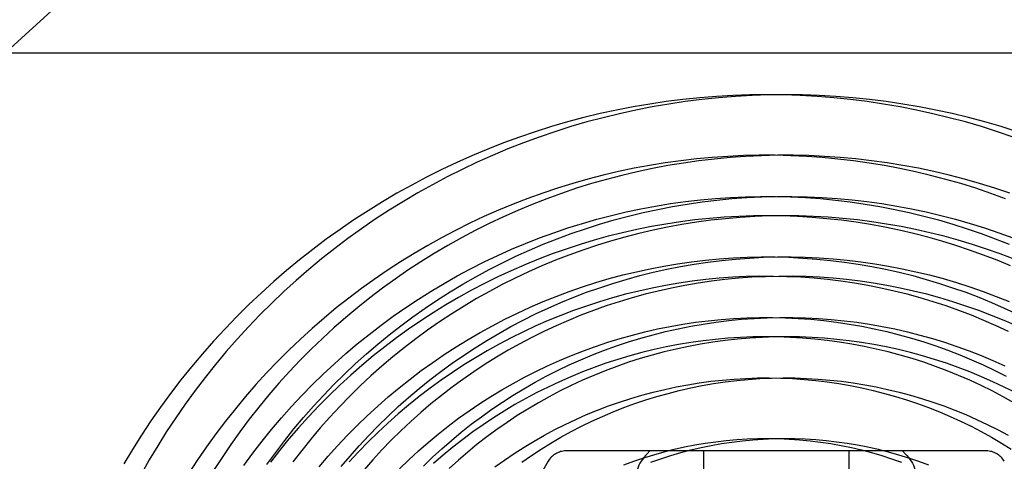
# Model space of a CAD drawing. Header units: inches. Extents: x 0 to 155, y 0 to 100.
# Tile 10 of 102: x 13.728 to 14.203, y 14.798 to 15.011. Entities that reach past the tile are written whole.
import ezdxf

# ---------------------------------------------------------------- set-up
doc = ezdxf.new("R2010")
doc.units = ezdxf.units.IN
doc.header["$LTSCALE"] = 8.5
doc.header["$MEASUREMENT"] = 0
doc.linetypes.add('HIDDEN', pattern=[0.2, 0.1, -0.1])
doc.layers.add('DEFAULT_2', color=8, linetype='HIDDEN')

msp = doc.modelspace()

# ---------------------------------------------------------------- linework, layer by layer
at = {"layer": 'DEFAULT_2', "color": 8, "linetype": 'HIDDEN'}
for p, q in [((13.41283, 14.99497), (14.77283, 14.99497)), ((14.19416, 14.80297), (13.99151, 14.80297)), ((14.03192, 14.80297), (14.03063, 14.80163)), ((14.05783, 14.80297), (14.05783, 14.43197)), ((14.12783, 14.80297), (14.12783, 14.43197)), ((14.15375, 14.80297), (14.15504, 14.80163)), ((13.98285, 14.79797), (13.88152, 14.62247))]:
    msp.add_line(p, q, dxfattribs=at)
for points in [[(14.20714, 14.95429), (14.19951, 14.95689), (14.19181, 14.95933), (14.18407, 14.96158), (14.17627, 14.96366), (14.16842, 14.96557), (14.16053, 14.9673), (14.15261, 14.96884), (14.14464, 14.97021), (14.13665, 14.9714), (14.12863, 14.97241), (14.12059, 14.97323), (14.11253, 14.97387), (14.10445, 14.97433), (14.09637, 14.97461), (14.08828, 14.9747), (14.08019, 14.97462), (14.0721, 14.97434), (14.06401, 14.97389), (14.05594, 14.97325), (14.04788, 14.97242), (14.03984, 14.97142), (14.03183, 14.97023), (14.02384, 14.96887), (14.01588, 14.96732), (14.00796, 14.96559), (14.00007, 14.96368), (13.99223, 14.96159), (13.98444, 14.95933), (13.9767, 14.95689), (13.96901, 14.95427), (13.96139, 14.95148), (13.95383, 14.94852), (13.94633, 14.94539), (13.93891, 14.94209), (13.93156, 14.93861), (13.92429, 14.93498), (13.9171, 14.93118), (13.91, 14.92721), (13.90299, 14.92309), (13.89607, 14.91881), (13.88925, 14.91437), (13.88253, 14.90978), (13.87591, 14.90503), (13.8694, 14.90014), (13.86301, 14.8951), (13.85672, 14.88992), (13.85056, 14.88459), (13.84451, 14.87912), (13.83859, 14.87352), (13.83279, 14.86779), (13.82713, 14.86192), (13.8216, 14.85592), (13.8162, 14.8498), (13.81094, 14.84356), (13.80583, 14.8372), (13.80085, 14.83073), (13.79603, 14.82414), (13.79135, 14.81745), (13.78682, 14.81065), (13.78245, 14.80374), (13.77823, 14.79674)], [(14.20897, 14.95689), (14.20123, 14.95933), (14.19344, 14.96159), (14.1856, 14.96368), (14.17771, 14.96559), (14.16979, 14.96732), (14.16183, 14.96887), (14.15384, 14.97023), (14.14583, 14.97142), (14.13779, 14.97242), (14.12973, 14.97325), (14.12166, 14.97389), (14.11357, 14.97434), (14.10548, 14.97462), (14.09739, 14.9747), (14.0893, 14.97461), (14.08121, 14.97433), (14.07314, 14.97387), (14.06508, 14.97323), (14.05704, 14.97241), (14.04902, 14.9714), (14.04102, 14.97021), (14.03306, 14.96884), (14.02513, 14.9673), (14.01725, 14.96557), (14.0094, 14.96366), (14.0016, 14.96158), (13.99385, 14.95933), (13.98616, 14.95689), (13.97853, 14.95429), (13.97096, 14.95151), (13.96345, 14.94856), (13.95602, 14.94545), (13.94866, 14.94216), (13.94138, 14.93871), (13.93418, 14.9351), (13.92706, 14.93133), (13.92004, 14.9274), (13.9131, 14.9233), (13.90626, 14.91906), (13.89953, 14.91466), (13.89289, 14.91011), (13.88636, 14.90541), (13.87995, 14.90057), (13.87364, 14.89558), (13.86745, 14.89045), (13.86138, 14.88518), (13.85544, 14.87978), (13.84961, 14.87425), (13.84392, 14.86859), (13.83836, 14.8628), (13.83293, 14.85688), (13.82764, 14.85085), (13.82249, 14.8447), (13.81748, 14.83843), (13.81262, 14.83206), (13.8079, 14.82557), (13.80333, 14.81899), (13.79891, 14.8123), (13.79465, 14.80551), (13.79055, 14.79863), (13.7866, 14.79167)], [(14.20341, 14.92459), (14.1963, 14.92717), (14.18913, 14.92959), (14.1819, 14.93184), (14.17463, 14.93392), (14.1673, 14.93583), (14.15993, 14.93758), (14.15252, 14.93915), (14.14508, 14.94055), (14.1376, 14.94178), (14.13009, 14.94284), (14.12256, 14.94372), (14.11501, 14.94443), (14.10744, 14.94496), (14.09987, 14.94532), (14.09228, 14.9455), (14.08469, 14.94551), (14.0771, 14.94534), (14.06951, 14.945), (14.06193, 14.94448), (14.05436, 14.94378), (14.04681, 14.94291), (14.03928, 14.94186), (14.03177, 14.94064), (14.0243, 14.93925), (14.01685, 14.93769), (14.00944, 14.93595), (14.00207, 14.93404), (13.99475, 14.93196), (13.98747, 14.92971), (13.98025, 14.92729), (13.97308, 14.92471), (13.96597, 14.92196), (13.95893, 14.91904), (13.95195, 14.91597), (13.94505, 14.91273), (13.93822, 14.90933), (13.93147, 14.90578), (13.9248, 14.90207), (13.91821, 14.8982), (13.91172, 14.89418), (13.90532, 14.89002), (13.89901, 14.8857), (13.89281, 14.88124), (13.88671, 14.87664), (13.88071, 14.87189), (13.87482, 14.86701), (13.86905, 14.86199), (13.8634, 14.85684), (13.85786, 14.85156), (13.85244, 14.84615), (13.84715, 14.84062), (13.84199, 14.83496), (13.83696, 14.82918), (13.83206, 14.82329), (13.82729, 14.81729), (13.82267, 14.81117), (13.81819, 14.80495), (13.81385, 14.79863), (13.80965, 14.79221)], [(14.20542, 14.92729), (14.19819, 14.92971), (14.19092, 14.93196), (14.18359, 14.93404), (14.17623, 14.93595), (14.16882, 14.93769), (14.16137, 14.93925), (14.15389, 14.94064), (14.14639, 14.94186), (14.13886, 14.94291), (14.13131, 14.94378), (14.12374, 14.94448), (14.11616, 14.945), (14.10857, 14.94534), (14.10098, 14.94551), (14.09339, 14.9455), (14.0858, 14.94532), (14.07822, 14.94496), (14.07066, 14.94443), (14.06311, 14.94372), (14.05557, 14.94284), (14.04807, 14.94178), (14.04059, 14.94055), (14.03314, 14.93915), (14.02574, 14.93758), (14.01837, 14.93583), (14.01104, 14.93392), (14.00376, 14.93184), (13.99654, 14.92959), (13.98937, 14.92717), (13.98226, 14.92459), (13.97521, 14.92185), (13.96824, 14.91894), (13.96133, 14.91587), (13.95449, 14.91265), (13.94774, 14.90927), (13.94107, 14.90573), (13.93448, 14.90204), (13.92798, 14.8982), (13.92157, 14.89422), (13.91526, 14.89008), (13.90905, 14.8858), (13.90294, 14.88138), (13.89694, 14.87682), (13.89104, 14.87212), (13.88526, 14.86729), (13.87959, 14.86233), (13.87404, 14.85724), (13.86861, 14.85202), (13.86331, 14.84668), (13.85813, 14.84122), (13.85308, 14.83564), (13.84816, 14.82995), (13.84338, 14.82414), (13.83874, 14.81823), (13.83423, 14.81221), (13.82987, 14.80609), (13.82565, 14.79988), (13.82158, 14.79357)], [(13.8361, 14.79596), (13.84044, 14.80186), (13.84492, 14.80765), (13.84953, 14.81334), (13.85427, 14.81892), (13.85913, 14.82438), (13.86412, 14.82972), (13.86924, 14.83495), (13.87447, 14.84005), (13.87983, 14.84503), (13.88529, 14.84988), (13.89087, 14.8546), (13.89655, 14.85918), (13.90234, 14.86363), (13.90823, 14.86795), (13.91422, 14.87212), (13.9203, 14.87614), (13.92647, 14.88003), (13.93273, 14.88377), (13.93908, 14.88735), (13.9455, 14.89079), (13.95201, 14.89407), (13.95858, 14.89721), (13.96523, 14.90018), (13.97194, 14.903), (13.97872, 14.90565), (13.98555, 14.90815), (13.99244, 14.91049), (13.99938, 14.91266), (14.00637, 14.91467), (14.0134, 14.91651), (14.02047, 14.91819), (14.02757, 14.9197), (14.03471, 14.92104), (14.04188, 14.92221), (14.04906, 14.92322), (14.05627, 14.92405), (14.0635, 14.92472), (14.07073, 14.92521), (14.07798, 14.92554), (14.08522, 14.9257), (14.09247, 14.92568), (14.09971, 14.92549), (14.10695, 14.92514), (14.11417, 14.92461), (14.12138, 14.92392), (14.12856, 14.92305), (14.13572, 14.92202), (14.14286, 14.92082), (14.14996, 14.91945), (14.15702, 14.91792), (14.16405, 14.91622), (14.17103, 14.91435), (14.17796, 14.91233), (14.18484, 14.91014), (14.19167, 14.90779), (14.19844, 14.90528), (14.20514, 14.90261)], [(13.85587, 14.80798), (13.86034, 14.81359), (13.86495, 14.81909), (13.86969, 14.82448), (13.87455, 14.82976), (13.87954, 14.83493), (13.88465, 14.83998), (13.88988, 14.8449), (13.89523, 14.84971), (13.90069, 14.85439), (13.90626, 14.85893), (13.91193, 14.86335), (13.91771, 14.86764), (13.9236, 14.87178), (13.92957, 14.87579), (13.93565, 14.87966), (13.94181, 14.88338), (13.94807, 14.88696), (13.9544, 14.89039), (13.96082, 14.89368), (13.96732, 14.89681), (13.97388, 14.89979), (13.98052, 14.90261), (13.98723, 14.90528), (13.994, 14.90779), (14.00082, 14.91014), (14.00771, 14.91233), (14.01464, 14.91435), (14.02162, 14.91622), (14.02865, 14.91792), (14.03571, 14.91945), (14.04281, 14.92082), (14.04995, 14.92202), (14.05711, 14.92305), (14.06429, 14.92392), (14.0715, 14.92461), (14.07872, 14.92514), (14.08595, 14.92549), (14.0932, 14.92568), (14.10044, 14.9257), (14.10769, 14.92554), (14.11494, 14.92521), (14.12217, 14.92472), (14.1294, 14.92405), (14.1366, 14.92322), (14.14379, 14.92221), (14.15096, 14.92104), (14.1581, 14.9197), (14.1652, 14.91819), (14.17227, 14.91651), (14.1793, 14.91467), (14.18629, 14.91266), (14.19323, 14.91049), (14.20012, 14.90815), (14.20695, 14.90565)], [(14.20581, 14.89218), (14.19931, 14.89488), (14.19273, 14.89743), (14.1861, 14.89983), (14.17941, 14.90206), (14.17267, 14.90414), (14.16588, 14.90606), (14.15904, 14.90782), (14.15217, 14.90942), (14.14525, 14.91085), (14.1383, 14.91212), (14.13132, 14.91322), (14.12431, 14.91416), (14.11729, 14.91493), (14.11024, 14.91554), (14.10318, 14.91597), (14.09611, 14.91625), (14.08903, 14.91635), (14.08195, 14.91629), (14.07487, 14.91605), (14.0678, 14.91565), (14.06073, 14.91509), (14.05368, 14.91435), (14.04665, 14.91345), (14.03964, 14.91238), (14.03266, 14.91115), (14.0257, 14.90975), (14.01878, 14.90819), (14.01189, 14.90646), (14.00504, 14.90457), (13.99824, 14.90252), (13.99149, 14.9003), (13.98479, 14.89793), (13.97815, 14.8954), (13.97156, 14.89271), (13.96504, 14.88987), (13.95859, 14.88687), (13.95221, 14.88372), (13.9459, 14.88041), (13.93967, 14.87696), (13.93353, 14.87336), (13.92746, 14.86962), (13.92149, 14.86573), (13.91561, 14.8617), (13.90982, 14.85754), (13.90413, 14.85323), (13.89855, 14.84879), (13.89307, 14.84422), (13.88769, 14.83952), (13.88243, 14.8347), (13.87728, 14.82974), (13.87225, 14.82467), (13.86734, 14.81948), (13.86255, 14.81417), (13.85789, 14.80875), (13.85335, 14.80322), (13.84895, 14.79758)], [(14.20752, 14.8954), (14.20088, 14.89793), (14.19418, 14.9003), (14.18743, 14.90252), (14.18063, 14.90457), (14.17378, 14.90646), (14.16689, 14.90819), (14.15997, 14.90975), (14.15301, 14.91115), (14.14603, 14.91238), (14.13902, 14.91345), (14.13198, 14.91435), (14.12493, 14.91509), (14.11787, 14.91565), (14.1108, 14.91605), (14.10372, 14.91629), (14.09664, 14.91635), (14.08956, 14.91625), (14.08249, 14.91597), (14.07543, 14.91554), (14.06838, 14.91493), (14.06135, 14.91416), (14.05435, 14.91322), (14.04737, 14.91212), (14.04042, 14.91085), (14.0335, 14.90942), (14.02662, 14.90782), (14.01979, 14.90606), (14.013, 14.90414), (14.00625, 14.90206), (13.99957, 14.89983), (13.99293, 14.89743), (13.98636, 14.89488), (13.97986, 14.89218), (13.97342, 14.88932), (13.96705, 14.88631), (13.96075, 14.88315), (13.95454, 14.87985), (13.94841, 14.8764), (13.94236, 14.8728), (13.9364, 14.86906), (13.93053, 14.86519), (13.92476, 14.86117), (13.91909, 14.85703), (13.91352, 14.85275), (13.90805, 14.84834), (13.90269, 14.8438), (13.89744, 14.83914), (13.89231, 14.83435), (13.88729, 14.82945), (13.88239, 14.82443), (13.87762, 14.8193), (13.87296, 14.81406), (13.86844, 14.8087), (13.86404, 14.80325), (13.85978, 14.79769)], [(13.87242, 14.79524), (13.87684, 14.80041), (13.88138, 14.80547), (13.88603, 14.81042), (13.89081, 14.81525), (13.89569, 14.81996), (13.90069, 14.82456), (13.9058, 14.82903), (13.911, 14.83338), (13.91632, 14.8376), (13.92172, 14.84169), (13.92723, 14.84565), (13.93282, 14.84947), (13.93851, 14.85316), (13.94428, 14.8567), (13.95013, 14.86011), (13.95606, 14.86337), (13.96207, 14.86649), (13.96814, 14.86947), (13.97429, 14.87229), (13.9805, 14.87497), (13.98677, 14.87749), (13.99309, 14.87986), (13.99947, 14.88208), (14.0059, 14.88415), (14.01238, 14.88605), (14.01889, 14.88781), (14.02545, 14.8894), (14.03204, 14.89083), (14.03866, 14.89211), (14.04531, 14.89322), (14.05198, 14.89418), (14.05867, 14.89497), (14.06538, 14.8956), (14.07209, 14.89607), (14.07882, 14.89638), (14.08554, 14.89652), (14.09227, 14.8965), (14.09899, 14.89632), (14.1057, 14.89598), (14.11241, 14.89548), (14.11909, 14.89482), (14.12576, 14.89399), (14.1324, 14.89301), (14.13901, 14.89186), (14.1456, 14.89056), (14.15214, 14.8891), (14.15865, 14.88748), (14.16512, 14.8857), (14.17154, 14.88377), (14.1779, 14.88169), (14.18422, 14.87946), (14.19047, 14.87707), (14.19667, 14.87453), (14.2028, 14.87185), (14.20886, 14.86902)], [(13.88315, 14.79539), (13.88743, 14.80049), (13.89183, 14.80548), (13.89636, 14.81036), (13.901, 14.81513), (13.90576, 14.8198), (13.91063, 14.82434), (13.91561, 14.82877), (13.9207, 14.83308), (13.92589, 14.83727), (13.93119, 14.84133), (13.93658, 14.84526), (13.94207, 14.84906), (13.94765, 14.85273), (13.95331, 14.85627), (13.95907, 14.85967), (13.9649, 14.86293), (13.97082, 14.86604), (13.97681, 14.86902), (13.98287, 14.87185), (13.989, 14.87453), (13.99519, 14.87707), (14.00145, 14.87946), (14.00776, 14.88169), (14.01413, 14.88377), (14.02055, 14.8857), (14.02702, 14.88748), (14.03352, 14.8891), (14.04007, 14.89056), (14.04665, 14.89186), (14.05327, 14.89301), (14.05991, 14.89399), (14.06658, 14.89482), (14.07326, 14.89548), (14.07996, 14.89598), (14.08668, 14.89632), (14.0934, 14.8965), (14.10013, 14.89652), (14.10685, 14.89638), (14.11358, 14.89607), (14.12029, 14.8956), (14.127, 14.89497), (14.13369, 14.89418), (14.14036, 14.89322), (14.14701, 14.89211), (14.15363, 14.89083), (14.16022, 14.8894), (14.16677, 14.88781), (14.17329, 14.88605), (14.17977, 14.88415), (14.1862, 14.88208), (14.19258, 14.87986), (14.1989, 14.87749), (14.20517, 14.87497)], [(14.15602, 14.87849), (14.1497, 14.88006), (14.14334, 14.88147), (14.13694, 14.88273), (14.13051, 14.88383), (14.12405, 14.88478), (14.11757, 14.88557), (14.11108, 14.8862), (14.10456, 14.88668), (14.09804, 14.88699), (14.0915, 14.88715), (14.08497, 14.88716), (14.07843, 14.887), (14.0719, 14.88668), (14.06537, 14.88621), (14.05886, 14.88558), (14.05236, 14.88479), (14.04588, 14.88384), (14.03942, 14.88273), (14.03299, 14.88147), (14.02659, 14.88006), (14.02022, 14.87848), (14.01389, 14.87676), (14.00761, 14.87488), (14.00137, 14.87285), (13.99517, 14.87066), (13.98904, 14.86833), (13.98295, 14.86585), (13.97693, 14.86322), (13.97097, 14.86045), (13.96508, 14.85753), (13.95926, 14.85447), (13.95351, 14.85126), (13.94784, 14.84792), (13.94225, 14.84444), (13.93674, 14.84083), (13.93132, 14.83708), (13.92599, 14.83321), (13.92076, 14.8292), (13.91562, 14.82507), (13.91058, 14.82081), (13.90565, 14.81643), (13.90082, 14.81193), (13.8961, 14.80731), (13.89149, 14.80258), (13.887, 14.79774)], [(14.20874, 14.86322), (14.20272, 14.86585), (14.19663, 14.86833), (14.19049, 14.87066), (14.1843, 14.87285), (14.17806, 14.87488), (14.17177, 14.87676), (14.16545, 14.87848), (14.15908, 14.88006), (14.15268, 14.88147), (14.14625, 14.88273), (14.13979, 14.88384), (14.13331, 14.88479), (14.12681, 14.88558), (14.1203, 14.88621), (14.11377, 14.88668), (14.10724, 14.887), (14.1007, 14.88716), (14.09416, 14.88715), (14.08763, 14.88699), (14.08111, 14.88668), (14.07459, 14.8862), (14.06809, 14.88557), (14.06162, 14.88478), (14.05516, 14.88383), (14.04873, 14.88273), (14.04233, 14.88147), (14.03597, 14.88006), (14.02964, 14.87849), (14.02336, 14.87677), (14.01712, 14.8749), (14.01093, 14.87288), (14.0048, 14.87071), (13.99872, 14.8684), (13.9927, 14.86594), (13.98674, 14.86333), (13.98085, 14.86058), (13.97503, 14.85769), (13.96929, 14.85466), (13.96362, 14.85149), (13.95803, 14.84818), (13.95253, 14.84474), (13.94711, 14.84118), (13.94178, 14.83748), (13.93655, 14.83365), (13.93141, 14.8297), (13.92637, 14.82563), (13.92143, 14.82143), (13.9166, 14.81712), (13.91188, 14.8127), (13.90726, 14.80816), (13.90276, 14.80351), (13.89838, 14.79876), (13.89411, 14.7939)], [(14.20482, 14.86058), (14.19893, 14.86333), (14.19297, 14.86594), (14.18695, 14.8684), (14.18087, 14.87071), (14.17474, 14.87288), (14.16855, 14.8749), (14.16231, 14.87677), (14.15602, 14.87849)], [(13.9112, 14.79439), (13.91571, 14.79874), (13.92031, 14.80297), (13.92502, 14.80709), (13.92983, 14.81108), (13.93473, 14.81496), (13.93973, 14.81871), (13.94481, 14.82234), (13.94998, 14.82584), (13.95524, 14.82921), (13.96057, 14.83245), (13.96598, 14.83555), (13.97146, 14.83852), (13.97702, 14.84135), (13.98264, 14.84404), (13.98832, 14.84659), (13.99406, 14.849), (13.99986, 14.85126), (14.00571, 14.85338), (14.01161, 14.85536), (14.01755, 14.85718), (14.02354, 14.85886), (14.02956, 14.86039), (14.03562, 14.86177), (14.0417, 14.863), (14.04782, 14.86408), (14.05395, 14.865), (14.06011, 14.86578), (14.06628, 14.8664), (14.07246, 14.86686), (14.07865, 14.86718), (14.08484, 14.86734), (14.09103, 14.86734), (14.09722, 14.86719), (14.1034, 14.86689), (14.10957, 14.86644), (14.11573, 14.86583), (14.12186, 14.86508), (14.12798, 14.86417), (14.13406, 14.86311), (14.14012, 14.8619), (14.14614, 14.86054), (14.15212, 14.85903), (14.15807, 14.85737), (14.16396, 14.85557), (14.16981, 14.85362), (14.17561, 14.85153), (14.18135, 14.8493), (14.18703, 14.84692), (14.19265, 14.84441), (14.19821, 14.84176), (14.20369, 14.83897)], [(13.92276, 14.79563), (13.92716, 14.79989), (13.93167, 14.80404), (13.93629, 14.80807), (13.941, 14.812), (13.94581, 14.8158), (13.95072, 14.81949), (13.95572, 14.82305), (13.9608, 14.82649), (13.96598, 14.8298), (13.97123, 14.83299), (13.97657, 14.83605), (13.98198, 14.83897), (13.98746, 14.84176), (13.99302, 14.84441), (13.99863, 14.84692), (14.00432, 14.8493), (14.01006, 14.85153), (14.01586, 14.85362), (14.0217, 14.85557), (14.0276, 14.85737), (14.03354, 14.85903), (14.03953, 14.86054), (14.04555, 14.8619), (14.05161, 14.86311), (14.05769, 14.86417), (14.0638, 14.86508), (14.06994, 14.86583), (14.07609, 14.86644), (14.08226, 14.86689), (14.08844, 14.86719), (14.09463, 14.86734), (14.10083, 14.86734), (14.10702, 14.86718), (14.11321, 14.86686), (14.11939, 14.8664), (14.12556, 14.86578), (14.13171, 14.865), (14.13785, 14.86408), (14.14396, 14.863), (14.15005, 14.86177), (14.15611, 14.86039), (14.16213, 14.85886), (14.16812, 14.85718), (14.17406, 14.85536), (14.17996, 14.85338), (14.18581, 14.85126), (14.19161, 14.849), (14.19735, 14.84659), (14.20303, 14.84404)], [(14.15262, 14.84919), (14.14684, 14.85073), (14.14102, 14.85212), (14.13517, 14.85336), (14.12929, 14.85446), (14.12338, 14.85541), (14.11745, 14.85621), (14.11149, 14.85687), (14.10552, 14.85737), (14.09954, 14.85773), (14.09355, 14.85794), (14.08755, 14.858), (14.08155, 14.85791), (14.07555, 14.85767), (14.06956, 14.85728), (14.06357, 14.85674), (14.0576, 14.85605), (14.05165, 14.85521), (14.04572, 14.85422), (14.03981, 14.85309), (14.03393, 14.85181), (14.02808, 14.85038), (14.02227, 14.84881), (14.0165, 14.84709), (14.01076, 14.84523), (14.00508, 14.84322), (13.99944, 14.84107), (13.99386, 14.83878), (13.98833, 14.83636), (13.98287, 14.83379), (13.97747, 14.83109), (13.97213, 14.82826), (13.96686, 14.82529), (13.96167, 14.82219), (13.95656, 14.81896), (13.95152, 14.8156), (13.94657, 14.81212), (13.94171, 14.80852), (13.93693, 14.80479), (13.93225, 14.80095), (13.92766, 14.79698)], [(14.2082, 14.83109), (14.2028, 14.83379), (14.19734, 14.83636), (14.19181, 14.83878), (14.18623, 14.84107), (14.18059, 14.84322), (14.1749, 14.84523), (14.16917, 14.84709), (14.1634, 14.84881), (14.15759, 14.85038), (14.15174, 14.85181), (14.14586, 14.85309), (14.13995, 14.85422), (14.13402, 14.85521), (14.12806, 14.85605), (14.12209, 14.85674), (14.11611, 14.85728), (14.11012, 14.85767), (14.10412, 14.85791), (14.09812, 14.858), (14.09212, 14.85794), (14.08613, 14.85773), (14.08014, 14.85737), (14.07417, 14.85687), (14.06822, 14.85621), (14.06229, 14.85541), (14.05638, 14.85446), (14.05049, 14.85336), (14.04464, 14.85212), (14.03883, 14.85073), (14.03305, 14.84919), (14.02732, 14.84752), (14.02163, 14.8457), (14.01599, 14.84374), (14.0104, 14.84164), (14.00487, 14.83941), (13.9994, 14.83703), (13.99399, 14.83452), (13.98865, 14.83188), (13.98337, 14.82911), (13.97817, 14.8262), (13.97305, 14.82317), (13.96801, 14.82001), (13.96305, 14.81673), (13.95817, 14.81333), (13.95338, 14.80981), (13.94868, 14.80617), (13.94408, 14.80241), (13.93958, 14.79854), (13.93517, 14.79456)], [(14.20749, 14.8262), (14.20229, 14.82911), (14.19702, 14.83188), (14.19168, 14.83452), (14.18627, 14.83703), (14.1808, 14.83941), (14.17527, 14.84164), (14.16968, 14.84374), (14.16404, 14.8457), (14.15835, 14.84752), (14.15262, 14.84919)], [(13.95713, 14.7953), (13.96177, 14.7986), (13.96648, 14.80177), (13.97127, 14.80482), (13.97613, 14.80775), (13.98107, 14.81056), (13.98607, 14.81323), (13.99114, 14.81578), (13.99627, 14.8182), (14.00145, 14.82048), (14.00669, 14.82263), (14.01199, 14.82465), (14.01733, 14.82653), (14.02271, 14.82827), (14.02813, 14.82987), (14.03359, 14.83134), (14.03909, 14.83266), (14.04461, 14.83384), (14.05016, 14.83489), (14.05573, 14.83579), (14.06132, 14.83654), (14.06693, 14.83716), (14.07255, 14.83763), (14.07818, 14.83796), (14.08381, 14.83814), (14.08944, 14.83818), (14.09506, 14.83808), (14.10069, 14.83783), (14.1063, 14.83744), (14.11189, 14.83691), (14.11747, 14.83623), (14.12303, 14.83541), (14.12856, 14.83446), (14.13407, 14.83336), (14.13954, 14.83212), (14.14498, 14.83074), (14.15037, 14.82922), (14.15573, 14.82757), (14.16104, 14.82578), (14.1663, 14.82386), (14.1715, 14.82181), (14.17665, 14.81962), (14.18174, 14.81731), (14.18677, 14.81486), (14.19173, 14.81229), (14.19662, 14.80959), (14.20144, 14.80677), (14.20618, 14.80383)], [(14.04069, 14.83074), (14.04613, 14.83212), (14.0516, 14.83336), (14.05711, 14.83446), (14.06264, 14.83541), (14.0682, 14.83623), (14.07378, 14.83691), (14.07937, 14.83744), (14.08498, 14.83783), (14.0906, 14.83808), (14.09623, 14.83818), (14.10186, 14.83814), (14.10749, 14.83796), (14.11312, 14.83763), (14.11874, 14.83716), (14.12434, 14.83654), (14.12993, 14.83579), (14.13551, 14.83489), (14.14106, 14.83384), (14.14658, 14.83266), (14.15207, 14.83134), (14.15754, 14.82987), (14.16296, 14.82827), (14.16834, 14.82653), (14.17368, 14.82465), (14.17897, 14.82263), (14.18421, 14.82048), (14.1894, 14.8182), (14.19453, 14.81578), (14.1996, 14.81323), (14.2046, 14.81056)], [(13.97024, 14.7976), (13.97482, 14.80077), (13.97948, 14.80383), (13.98423, 14.80677), (13.98905, 14.80959), (13.99394, 14.81229), (13.9989, 14.81486), (14.00393, 14.81731), (14.00902, 14.81962), (14.01417, 14.82181), (14.01937, 14.82386), (14.02463, 14.82578), (14.02994, 14.82757), (14.0353, 14.82922), (14.04069, 14.83074)], [(13.84732, 14.79647), (13.85153, 14.80227), (13.85587, 14.80798)], [(14.01941, 14.79628), (14.02419, 14.79803), (14.02902, 14.79967), (14.03388, 14.80117), (14.03878, 14.80254), (14.04371, 14.80379), (14.04867, 14.8049), (14.05366, 14.80588), (14.05866, 14.80672), (14.06369, 14.80744), (14.06873, 14.80802), (14.07378, 14.80847), (14.07884, 14.80878), (14.0839, 14.80896), (14.08897, 14.80901), (14.09403, 14.80892), (14.09908, 14.8087), (14.10413, 14.80835), (14.10916, 14.80786), (14.11417, 14.80724), (14.11917, 14.80649), (14.12413, 14.8056), (14.12908, 14.80459), (14.13399, 14.80344), (14.13886, 14.80217), (14.1437, 14.80077), (14.1485, 14.79924), (14.15325, 14.79759)], [(14.0468, 14.80217), (14.05168, 14.80344), (14.05659, 14.80459), (14.06153, 14.8056), (14.0665, 14.80649), (14.0715, 14.80724), (14.07651, 14.80786), (14.08154, 14.80835), (14.08658, 14.8087), (14.09164, 14.80892), (14.0967, 14.80901), (14.10176, 14.80896), (14.10683, 14.80878), (14.11189, 14.80847), (14.11694, 14.80802), (14.12198, 14.80744), (14.127, 14.80672), (14.13201, 14.80588), (14.137, 14.8049), (14.14196, 14.80379), (14.14689, 14.80254), (14.15179, 14.80117), (14.15665, 14.79967), (14.16148, 14.79803), (14.16626, 14.79628)], [(14.03063, 14.80163), (14.0298, 14.80073), (14.02903, 14.79982), (14.02834, 14.7989), (14.02771, 14.79798), (14.02715, 14.79705), (14.02667, 14.79611), (14.02628, 14.79516), (14.02598, 14.79422), (14.0258, 14.7933), (14.02573, 14.79239)], [(14.03242, 14.79759), (14.03717, 14.79924), (14.04197, 14.80077), (14.0468, 14.80217)], [(14.15504, 14.80163), (14.15587, 14.80073), (14.15664, 14.79982), (14.15733, 14.7989), (14.15796, 14.79798), (14.15852, 14.79705), (14.15899, 14.79611), (14.15939, 14.79516), (14.15969, 14.79422), (14.15987, 14.7933), (14.15993, 14.79239)]]:
    msp.add_lwpolyline(points, dxfattribs=at)
for radius in [0.53, 0.25]:
    msp.add_circle((14.09283, 14.61747), radius, dxfattribs=at)
for centre, radius, start, end in [((14.09283, 14.61747), 0.985, 23.32456, 336.67544), ((13.99151, 14.79297), 0.01, 90, 150), ((14.19416, 14.79297), 0.01, 30, 90)]:
    msp.add_arc(centre, radius, start, end, dxfattribs=at)

doc.saveas('drawing.dxf')
